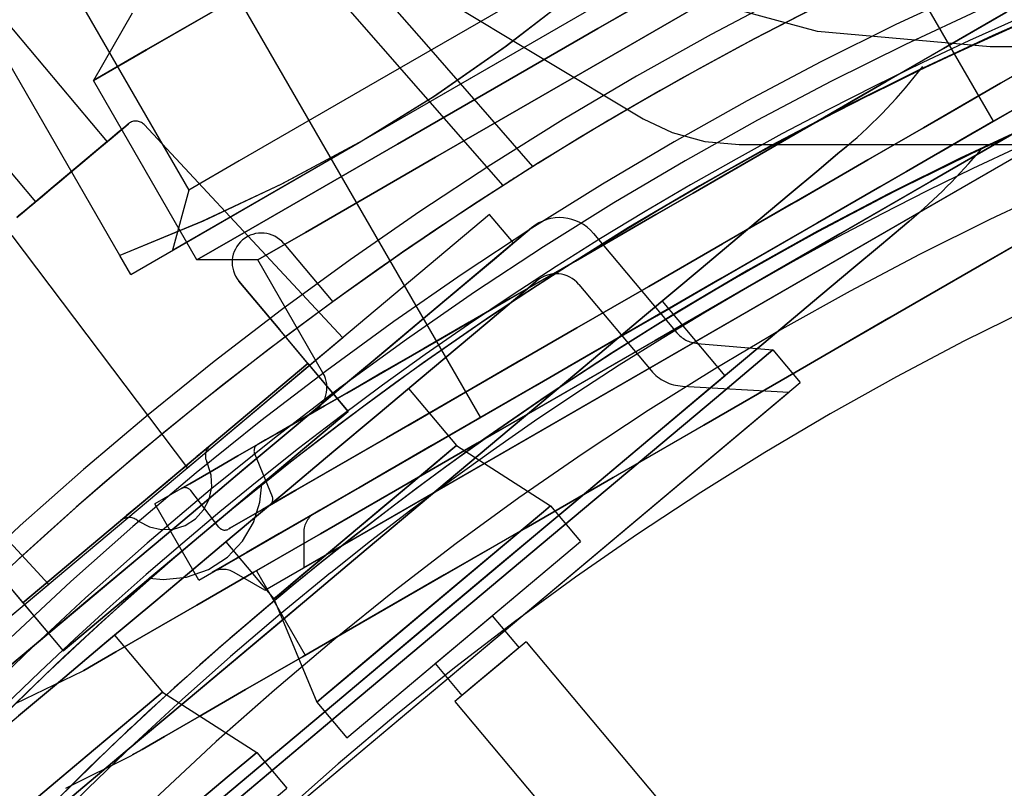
# Model space of a CAD drawing. Extents: x -156717 to 425753, y -51191 to 363295.
# Tile 236 of 256: x 135370 to 135403, y 109832 to 109858. Entities that reach past the tile are written whole.
import ezdxf

# ---------------------------------------------------------------- set-up
doc = ezdxf.new("R2010")
doc.units = 0
doc.header["$LTSCALE"] = 50
doc.linetypes.add('HIDDEN', pattern=[9.525, 6.35, -3.175])
doc.layers.add('DEFAULT_2', color=8, linetype='HIDDEN')

msp = doc.modelspace()

# ---------------------------------------------------------------- linework, layer by layer
at = {"layer": 'DEFAULT_2', "color": 8, "linetype": 'HIDDEN'}
for p, q in [((135402.99411, 109854.92399), (135393.2677, 109871.77064)), ((135374.98816, 109850.52401), (135403.31132, 109866.8764)), ((135373.83007, 109865.35253), (135391.04847, 109855.00667)), ((135386.26637, 109852.73371), (135375.46401, 109865.07813)), ((135381.35437, 109854.19955), (135396.9451, 109863.20086)), ((135373.18589, 109850.34516), (135365.93096, 109862.91105)), ((135411.10696, 109863.07255), (135392.74576, 109852.47171)), ((135369.78644, 109862.53409), (135375.53728, 109852.57335)), ((135369.78644, 109862.53409), (135375.53728, 109852.57335)), ((135366.21385, 109862.00928), (135372.75066, 109854.21901)), ((135366.21385, 109862.00928), (135372.75066, 109854.21901)), ((135396.34273, 109862.04014), (135389.50175, 109858.0905)), ((135389.50175, 109858.0905), (135396.34273, 109862.04014)), ((135385.49785, 109844.82252), (135375.77143, 109861.66917)), ((135383.65103, 109857.53644), (135380.02028, 109861.69607)), ((135396.08343, 109860.69275), (135390.02037, 109857.19224)), ((135390.02037, 109857.19224), (135396.08343, 109860.69275)), ((135394.24598, 109849.87325), (135412.60718, 109860.4741)), ((135379.09878, 109860.246), (135374.09219, 109857.35545)), ((135374.09234, 109857.35553), (135379.10424, 109860.24916)), ((135363.77157, 109859.95997), (135370.30839, 109852.16969)), ((135363.77157, 109859.95997), (135370.30839, 109852.16969)), ((135388.39963, 109859.99943), (135381.96845, 109856.28639)), ((135388.39963, 109859.99943), (135381.96845, 109856.28639)), ((135396.99596, 109857.97983), (135391.44104, 109859.49235)), ((135386.34042, 109857.47053), (135388.77662, 109859.34647)), ((135386.37991, 109857.49951), (135388.77662, 109859.34647)), ((135411.35191, 109858.93056), (135377.84916, 109839.58774)), ((135373.61163, 109858.60906), (135372.28569, 109856.31247)), ((135401.29147, 109857.40557), (135403.41744, 109858.63301)), ((135403.41744, 109858.63301), (135401.29147, 109857.40557)), ((135401.29221, 109857.406), (135403.04681, 109858.41902)), ((135403.04681, 109858.41902), (135401.29221, 109857.406)), ((135401.93269, 109857.77578), (135403.25673, 109858.54022)), ((135403.25673, 109858.54022), (135401.93269, 109857.77578)), ((135378.13551, 109838.92919), (135411.77906, 109858.35329)), ((135382.66078, 109854.14086), (135389.50175, 109858.0905)), ((135389.50175, 109858.0905), (135382.66078, 109854.14086)), ((135402.88385, 109857.46086), (135396.99596, 109857.97983)), ((135400.38243, 109856.88074), (135401.93269, 109857.77578)), ((135401.93269, 109857.77578), (135400.38243, 109856.88074)), ((135379.46294, 109839.69557), (135410.45163, 109857.58691)), ((135387.28145, 109853.37648), (135383.65103, 109857.53644)), ((135383.89062, 109855.76463), (135386.34042, 109857.47053)), ((135383.93227, 109855.79206), (135386.37991, 109857.49951)), ((135398.98336, 109856.07299), (135401.29147, 109857.40557)), ((135401.29147, 109857.40557), (135398.98336, 109856.07299)), ((135399.33729, 109856.27733), (135401.29221, 109857.406)), ((135401.29221, 109857.406), (135399.33729, 109856.27733)), ((135498.65359, 109857.46086), (135402.88385, 109857.46086)), ((135372.28569, 109856.31247), (135374.09234, 109857.35553)), ((135374.09219, 109857.35545), (135372.28569, 109856.31247)), ((135383.9573, 109853.69172), (135390.02037, 109857.19224)), ((135390.02037, 109857.19224), (135383.9573, 109853.69172)), ((135403.2396, 109856.22059), (135405.20893, 109857.35758)), ((135405.20893, 109857.35758), (135403.2396, 109856.22059)), ((135398.64413, 109855.87713), (135400.38243, 109856.88074)), ((135400.38243, 109856.88074), (135398.64413, 109855.87713)), ((135402.64207, 109855.87561), (135404.46847, 109856.93008)), ((135404.46847, 109856.93008), (135402.64207, 109855.87561)), ((135375.8198, 109850.19121), (135372.28569, 109856.31247)), ((135372.28569, 109856.31247), (135372.28569, 109856.31247)), ((135381.96845, 109856.28639), (135377.26051, 109853.56826)), ((135381.96845, 109856.28639), (135377.26051, 109853.56826)), ((135396.5423, 109854.66364), (135398.98336, 109856.07299)), ((135398.98336, 109856.07299), (135396.5423, 109854.66364)), ((135397.22787, 109855.05945), (135399.33729, 109856.27733)), ((135399.33729, 109856.27733), (135397.22787, 109855.05945)), ((135401.0582, 109854.96116), (135403.2396, 109856.22059)), ((135403.2396, 109856.22059), (135401.0582, 109854.96116)), ((135379.5119, 109836.70779), (135413.01465, 109856.05061)), ((135381.35437, 109854.19955), (135383.93227, 109855.79206)), ((135381.35437, 109854.19955), (135383.89062, 109855.76463)), ((135396.7606, 109854.78967), (135398.64413, 109855.87713)), ((135398.64413, 109855.87713), (135396.7606, 109854.78967)), ((135400.60715, 109854.70075), (135402.64207, 109855.87561)), ((135402.64207, 109855.87561), (135400.60715, 109854.70075)), ((135402.43662, 109854.60212), (135404.6689, 109855.89093)), ((135404.6689, 109855.89093), (135402.43662, 109854.60212)), ((135404.62364, 109855.8648), (135402.97744, 109854.91436)), ((135402.97744, 109854.91436), (135404.62364, 109855.8648)), ((135395.01339, 109853.78092), (135397.22787, 109855.05945)), ((135397.22787, 109855.05945), (135395.01339, 109853.78092)), ((135373.39, 109854.75547), (135373.1873, 109854.58538)), ((135373.1873, 109854.58538), (135373.39, 109854.75547)), ((135373.33399, 109854.70848), (135373.46554, 109854.81886)), ((135373.46554, 109854.81886), (135373.33399, 109854.70848)), ((135373.48458, 109854.83484), (135373.39, 109854.75547)), ((135373.39, 109854.75547), (135373.48458, 109854.83484)), ((135373.49094, 109854.84017), (135373.46554, 109854.81886)), ((135373.46554, 109854.81886), (135373.47768, 109854.82905)), ((135373.47768, 109854.82905), (135373.48458, 109854.83484)), ((135373.48458, 109854.83484), (135373.49094, 109854.84017)), ((135373.49094, 109854.84017), (135373.49094, 109854.84017)), ((135373.49094, 109854.84017), (135373.49094, 109854.84017)), ((135374.01457, 109854.80815), (135380.79432, 109847.53775)), ((135374.01457, 109854.80815), (135380.79432, 109847.53775)), ((135391.04847, 109855.00667), (135392.03095, 109854.53909)), ((135394.24598, 109849.87325), (135402.99294, 109854.92332)), ((135394.7782, 109853.64514), (135396.7606, 109854.78967)), ((135396.7606, 109854.78967), (135394.7782, 109853.64514)), ((135398.71345, 109853.60742), (135401.0582, 109854.96116)), ((135401.0582, 109854.96116), (135398.71345, 109853.60742)), ((135402.97744, 109854.91436), (135401.12657, 109853.84577)), ((135401.12657, 109853.84577), (135402.97744, 109854.91436)), ((135372.77001, 109854.23524), (135373.09757, 109854.51009)), ((135373.09757, 109854.51009), (135372.77001, 109854.23524)), ((135373.1873, 109854.58538), (135372.88825, 109854.33445)), ((135372.88825, 109854.33445), (135373.1873, 109854.58538)), ((135373.09757, 109854.51009), (135373.33399, 109854.70848)), ((135373.33399, 109854.70848), (135373.09757, 109854.51009)), ((135392.03095, 109854.53909), (135393.14197, 109854.23668)), ((135394.02033, 109853.20758), (135396.5423, 109854.66364)), ((135396.5423, 109854.66364), (135394.02033, 109853.20758)), ((135398.41142, 109853.43304), (135400.60715, 109854.70075)), ((135400.60715, 109854.70075), (135398.41142, 109853.43304)), ((135400.02978, 109853.21253), (135402.43662, 109854.60212)), ((135402.43662, 109854.60212), (135400.02978, 109853.21253)), ((135400.84607, 109852.86501), (135403.81659, 109854.58004)), ((135403.81659, 109854.58004), (135400.84607, 109852.86501)), ((135372.75021, 109854.21862), (135370.91896, 109852.68202)), ((135372.75003, 109854.21848), (135372.14009, 109853.70668)), ((135372.37037, 109853.8999), (135372.77001, 109854.23524)), ((135372.77001, 109854.23524), (135372.37037, 109853.8999)), ((135372.88825, 109854.33445), (135372.51023, 109854.01726)), ((135372.51023, 109854.01726), (135372.88825, 109854.33445)), ((135373.55901, 109849.69889), (135381.35437, 109854.19955)), ((135377.65283, 109851.24952), (135382.66078, 109854.14086)), ((135382.66078, 109854.14086), (135377.65283, 109851.24952)), ((135381.35437, 109854.19955), (135378.68627, 109852.76328)), ((135381.35437, 109854.19955), (135378.73085, 109852.78564)), ((135393.14197, 109854.23668), (135394.31863, 109854.12916)), ((135394.31863, 109854.12916), (135507.21881, 109854.12916)), ((135397.68759, 109853.81625), (135397.96893, 109854.05231)), ((135397.96893, 109854.05231), (135397.68759, 109853.81625)), ((135397.96893, 109854.05231), (135397.98068, 109854.06217)), ((135397.98068, 109854.06217), (135397.96893, 109854.05231)), ((135371.92186, 109853.52356), (135372.37037, 109853.8999)), ((135372.37037, 109853.8999), (135371.92186, 109853.52356)), ((135372.51023, 109854.01726), (135372.07523, 109853.65225)), ((135372.07523, 109853.65225), (135372.51023, 109854.01726)), ((135392.74576, 109852.47171), (135395.01339, 109853.78092)), ((135395.01339, 109853.78092), (135392.74576, 109852.47171)), ((135397.03647, 109853.26989), (135397.68759, 109853.81625)), ((135397.68759, 109853.81625), (135397.03647, 109853.26989)), ((135401.12657, 109853.84577), (135399.11443, 109852.68406)), ((135399.11443, 109852.68406), (135401.12657, 109853.84577)), ((135402.58869, 109853.97842), (135400.44339, 109852.93727)), ((135372.14009, 109853.70668), (135370.30878, 109852.17002)), ((135371.45055, 109853.12808), (135371.92186, 109853.52356)), ((135371.92186, 109853.52356), (135371.45055, 109853.12808)), ((135372.07523, 109853.65225), (135371.6085, 109853.26062)), ((135371.6085, 109853.26062), (135372.07523, 109853.65225)), ((135377.26051, 109853.56826), (135375.53728, 109852.57335)), ((135377.26051, 109853.56826), (135375.53728, 109852.57335)), ((135379.51883, 109851.12917), (135383.9573, 109853.69172)), ((135383.9573, 109853.69172), (135379.51883, 109851.12917)), ((135392.74576, 109852.47171), (135394.7782, 109853.64514)), ((135394.7782, 109853.64514), (135392.74576, 109852.47171)), ((135398.41142, 109853.43304), (135396.10633, 109852.10219)), ((135396.25773, 109852.18961), (135398.71345, 109853.60742)), ((135398.71345, 109853.60742), (135396.25773, 109852.18961)), ((135397.75695, 109853.05518), (135398.41142, 109853.43304)), ((135370.98382, 109852.73645), (135371.45055, 109853.12808)), ((135371.45055, 109853.12808), (135370.98382, 109852.73645)), ((135371.6085, 109853.26062), (135371.13719, 109852.86514)), ((135371.13719, 109852.86514), (135371.6085, 109853.26062)), ((135392.74576, 109852.47171), (135394.02033, 109853.20758)), ((135394.02033, 109853.20758), (135392.74576, 109852.47171)), ((135396.02823, 109852.42388), (135397.03647, 109853.26989)), ((135397.03647, 109853.26989), (135396.02823, 109852.42388)), ((135397.49967, 109851.75177), (135400.02978, 109853.21253)), ((135400.02978, 109853.21253), (135397.49967, 109851.75177)), ((135370.54882, 109852.37144), (135370.98382, 109852.73645)), ((135370.98382, 109852.73645), (135370.54882, 109852.37144)), ((135371.13719, 109852.86514), (135370.68868, 109852.4888)), ((135370.68868, 109852.4888), (135371.13719, 109852.86514)), ((135378.68627, 109852.76328), (135375.98376, 109851.49729)), ((135378.73085, 109852.78564), (135376.0286, 109851.517)), ((135397.75399, 109851.0798), (135400.84607, 109852.86501)), ((135400.84607, 109852.86501), (135397.75399, 109851.0798)), ((135370.1708, 109852.05425), (135370.54882, 109852.37144)), ((135370.54882, 109852.37144), (135370.1708, 109852.05425)), ((135370.68868, 109852.4888), (135370.28904, 109852.15346)), ((135370.28904, 109852.15346), (135370.68868, 109852.4888)), ((135370.91896, 109852.68202), (135370.30897, 109852.17018)), ((135392.74576, 109852.47171), (135374.38456, 109841.87087)), ((135375.53728, 109852.57335), (135374.98816, 109850.52401)), ((135375.53728, 109852.57335), (135374.98816, 109850.52401)), ((135392.74576, 109852.47171), (135390.47813, 109851.16249)), ((135390.47813, 109851.16249), (135392.74576, 109852.47171)), ((135392.74576, 109852.47171), (135390.71332, 109851.29828)), ((135390.71332, 109851.29828), (135392.74576, 109852.47171)), ((135392.74576, 109852.47171), (135391.47119, 109851.73584)), ((135391.47119, 109851.73584), (135392.74576, 109852.47171)), ((135394.6825, 109851.29468), (135396.02823, 109852.42388)), ((135396.02823, 109852.42388), (135394.6825, 109851.29468)), ((135399.11443, 109852.68406), (135396.98818, 109851.45646)), ((135396.98818, 109851.45646), (135399.11443, 109852.68406)), ((135369.87175, 109851.80332), (135370.1708, 109852.05425)), ((135370.1708, 109852.05425), (135369.87175, 109851.80332)), ((135370.28904, 109852.15346), (135369.96148, 109851.87861)), ((135369.96148, 109851.87861), (135370.28904, 109852.15346)), ((135393.74591, 109850.73941), (135396.25773, 109852.18961)), ((135396.25773, 109852.18961), (135393.74591, 109850.73941)), ((135396.10633, 109852.10219), (135393.74591, 109850.73941)), ((135369.66905, 109851.63323), (135369.87175, 109851.80332)), ((135369.87175, 109851.80332), (135369.66905, 109851.63323)), ((135369.96148, 109851.87861), (135369.72506, 109851.68022)), ((135369.72506, 109851.68022), (135369.96148, 109851.87861)), ((135385.8053, 109851.74247), (135374.80053, 109842.50836)), ((135386.62182, 109850.7695), (135385.80536, 109851.74252)), ((135391.47119, 109851.73584), (135388.94922, 109850.27978)), ((135388.94922, 109850.27978), (135391.47119, 109851.73584)), ((135394.9002, 109850.25097), (135397.49967, 109851.75177)), ((135397.49967, 109851.75177), (135394.9002, 109850.25097)), ((135402.50881, 109849.98506), (135405.47933, 109851.70009)), ((135405.47933, 109851.70009), (135402.50881, 109849.98506)), ((135376.0286, 109851.517), (135373.18589, 109850.34516)), ((135375.98376, 109851.49729), (135373.18589, 109850.34516)), ((135396.98818, 109851.45646), (135394.79765, 109850.19176)), ((135394.79765, 109850.19176), (135396.98818, 109851.45646)), ((135399.82517, 109851.26878), (135400.10651, 109851.50484)), ((135400.10651, 109851.50484), (135399.82517, 109851.26878)), ((135400.10651, 109851.50484), (135400.11826, 109851.5147)), ((135400.11826, 109851.5147), (135400.10651, 109851.50484)), ((135369.50872, 109851.02729), (135375.49137, 109843.08805)), ((135369.50872, 109851.02729), (135375.49137, 109843.08805)), ((135375.8198, 109850.19121), (135377.65283, 109851.24952)), ((135377.65283, 109851.24952), (135375.8198, 109850.19121)), ((135377.89424, 109850.19121), (135379.51883, 109851.12917)), ((135379.51883, 109851.12917), (135377.89424, 109850.19121)), ((135386.66518, 109850.80588), (135387.09074, 109851.16297)), ((135387.09091, 109851.16311), (135386.66552, 109850.80617)), ((135387.09074, 109851.16297), (135387.23375, 109851.28297)), ((135387.23375, 109851.28297), (135387.09091, 109851.16311)), ((135390.47813, 109851.16249), (135388.26366, 109849.88396)), ((135388.26366, 109849.88396), (135390.47813, 109851.16249)), ((135390.71332, 109851.29828), (135388.73093, 109850.15374)), ((135388.73093, 109850.15374), (135390.71332, 109851.29828)), ((135389.34731, 109851.09806), (135392.19473, 109847.70463)), ((135389.34731, 109851.09806), (135392.19473, 109847.70463)), ((135393.02548, 109849.90427), (135394.6825, 109851.29468)), ((135394.6825, 109851.29468), (135393.02548, 109849.90427)), ((135394.60053, 109849.25915), (135397.75399, 109851.0798)), ((135397.75399, 109851.0798), (135394.60053, 109849.25915)), ((135399.17405, 109850.72242), (135399.82517, 109851.26878)), ((135399.82517, 109851.26878), (135399.17405, 109850.72242)), ((135386.62176, 109850.76945), (135375.61699, 109841.53535)), ((135378.78604, 109850.75081), (135380.45213, 109848.76525)), ((135378.78604, 109850.75081), (135380.45213, 109848.76525)), ((135385.96756, 109850.22051), (135386.66518, 109850.80588)), ((135386.66552, 109850.80617), (135385.96806, 109850.22093)), ((135393.74591, 109850.73941), (135391.23408, 109849.2892)), ((135391.23408, 109849.2892), (135393.74591, 109850.73941)), ((135391.38549, 109849.37662), (135393.74591, 109850.73941)), ((135398.16581, 109849.87641), (135399.17405, 109850.72242)), ((135399.17405, 109850.72242), (135398.16581, 109849.87641)), ((135373.55901, 109849.69889), (135373.18589, 109850.34516)), ((135377.89424, 109850.19121), (135375.8198, 109850.19121)), ((135380.11957, 109846.33684), (135377.89424, 109850.19121)), ((135385.01506, 109849.42127), (135385.96756, 109850.22051)), ((135385.96806, 109850.22093), (135385.0157, 109849.4218)), ((135388.94922, 109850.27978), (135386.50817, 109848.87043)), ((135386.50817, 109848.87043), (135388.94922, 109850.27978)), ((135388.73093, 109850.15374), (135386.84739, 109849.06628)), ((135386.84739, 109849.06628), (135388.73093, 109850.15374)), ((135393.59176, 109849.49554), (135394.9002, 109850.25097)), ((135394.9002, 109850.25097), (135393.59176, 109849.49554)), ((135394.79765, 109850.19176), (135393.69431, 109849.55474)), ((135393.69431, 109849.55474), (135394.79765, 109850.19176)), ((135375.88478, 109839.27241), (135394.24598, 109849.87325)), ((135385.49902, 109844.82319), (135394.24598, 109849.87325)), ((135388.26366, 109849.88396), (135386.15424, 109848.66609)), ((135386.15424, 109848.66609), (135388.26366, 109849.88396)), ((135391.0894, 109848.27971), (135393.02548, 109849.90427)), ((135393.02548, 109849.90427), (135391.0894, 109848.27971)), ((135396.82008, 109848.74721), (135398.16581, 109849.87641)), ((135398.16581, 109849.87641), (135396.82008, 109848.74721)), ((135399.41673, 109848.19985), (135402.50881, 109849.98506)), ((135402.50881, 109849.98506), (135399.41673, 109848.19985)), ((135378.64234, 109847.81015), (135377.25372, 109849.46505)), ((135377.25372, 109849.46505), (135378.64234, 109847.81015)), ((135383.83113, 109848.42783), (135385.01506, 109849.42127)), ((135385.0157, 109849.4218), (135383.8319, 109848.42848)), ((135387.38451, 109849.45108), (135387.10472, 109849.2163)), ((135387.10486, 109849.21642), (135387.38456, 109849.45112)), ((135387.41966, 109849.48057), (135387.38451, 109849.45108)), ((135387.38456, 109849.45112), (135387.41966, 109849.48057)), ((135388.85124, 109849.35532), (135391.31481, 109846.41935)), ((135388.85124, 109849.35532), (135391.31481, 109846.41935)), ((135389.0804, 109848.04577), (135391.38549, 109849.37662)), ((135390.9923, 109847.99474), (135393.59176, 109849.49554)), ((135393.59176, 109849.49554), (135390.9923, 109847.99474)), ((135393.69431, 109849.55474), (135391.50378, 109848.29004)), ((135391.50378, 109848.29004), (135393.69431, 109849.55474)), ((135386.84739, 109849.06628), (135385.10909, 109848.06268)), ((135385.10909, 109848.06268), (135386.84739, 109849.06628)), ((135387.10472, 109849.2163), (135386.55237, 109848.75282)), ((135386.55258, 109848.75301), (135387.10486, 109849.21642)), ((135391.23408, 109849.2892), (135388.77837, 109847.8714)), ((135388.77837, 109847.8714), (135391.23408, 109849.2892)), ((135394.60053, 109849.25915), (135391.44708, 109847.4385)), ((135391.44708, 109847.4385), (135394.60053, 109849.25915)), ((135391.69437, 109848.78733), (135365.68337, 109826.96151)), ((135386.50817, 109848.87043), (135384.20006, 109847.53784)), ((135384.20006, 109847.53784), (135386.50817, 109848.87043)), ((135386.55237, 109848.75282), (135385.74178, 109848.07266)), ((135385.74205, 109848.07289), (135386.55258, 109848.75301)), ((135391.69437, 109848.78733), (135393.83195, 109846.23986)), ((135391.69437, 109848.78733), (135393.83195, 109846.23986)), ((135395.16306, 109847.3568), (135396.82008, 109848.74721)), ((135396.82008, 109848.74721), (135395.16306, 109847.3568)), ((135382.44492, 109847.26467), (135383.83113, 109848.42783)), ((135383.8319, 109848.42848), (135382.44581, 109847.26541)), ((135386.15424, 109848.66609), (135384.19931, 109847.53741)), ((135384.19931, 109847.53741), (135386.15424, 109848.66609)), ((135389.73486, 109848.42363), (135389.0804, 109848.04577)), ((135385.10909, 109848.06268), (135383.55884, 109847.16763)), ((135383.55884, 109847.16763), (135385.10909, 109848.06268)), ((135385.74178, 109848.07266), (135384.69393, 109847.19341)), ((135384.69425, 109847.19368), (135385.74205, 109848.07289)), ((135389.0804, 109848.04577), (135386.88466, 109846.77806)), ((135386.88466, 109846.77806), (135389.0804, 109848.04577)), ((135388.91197, 109846.45262), (135391.0894, 109848.27971)), ((135391.0894, 109848.27971), (135388.91197, 109846.45262)), ((135391.50378, 109848.29004), (135389.37753, 109847.06245)), ((135389.37753, 109847.06245), (135391.50378, 109848.29004)), ((135396.26328, 109846.3792), (135399.41673, 109848.19985)), ((135399.41673, 109848.19985), (135396.26328, 109846.3792)), ((135379.60667, 109846.66092), (135378.64234, 109847.81015)), ((135380.98243, 109845.02134), (135378.64234, 109847.81015)), ((135388.77837, 109847.8714), (135386.43362, 109846.51765)), ((135386.43362, 109846.51765), (135388.77837, 109847.8714)), ((135388.46218, 109846.53398), (135390.9923, 109847.99474)), ((135390.9923, 109847.99474), (135388.46218, 109846.53398)), ((135380.7936, 109847.53715), (135376.81711, 109844.20048)), ((135380.79342, 109847.537), (135379.46858, 109846.42533)), ((135384.20006, 109847.53784), (135382.07408, 109846.31041)), ((135382.07408, 109846.31041), (135384.20006, 109847.53784)), ((135384.19931, 109847.53741), (135382.44471, 109846.5244)), ((135382.44471, 109846.5244), (135384.19931, 109847.53741)), ((135391.44708, 109847.4385), (135388.355, 109845.65329)), ((135388.355, 109845.65329), (135391.44708, 109847.4385)), ((135392.88458, 109847.34552), (135395.47161, 109847.11918)), ((135392.88458, 109847.34552), (135395.47161, 109847.11918)), ((135393.22698, 109845.73224), (135395.16306, 109847.3568)), ((135395.16306, 109847.3568), (135393.22698, 109845.73224)), ((135380.89058, 109845.96042), (135382.44492, 109847.26467)), ((135382.44581, 109847.26541), (135380.89155, 109845.96123)), ((135383.55884, 109847.16763), (135382.23479, 109846.4032)), ((135382.23479, 109846.4032), (135383.55884, 109847.16763)), ((135384.69393, 109847.19341), (135383.43597, 109846.13786)), ((135383.43632, 109846.13815), (135384.69425, 109847.19368)), ((135389.37753, 109847.06245), (135387.36539, 109845.90074)), ((135387.36539, 109845.90074), (135389.37753, 109847.06245)), ((135393.54228, 109845.50029), (135395.47161, 109847.11918)), ((135395.47161, 109847.11918), (135393.54228, 109845.50029)), ((135395.47161, 109847.11918), (135396.40237, 109846.00994)), ((135395.47161, 109847.11918), (135396.40237, 109846.00994)), ((135379.60667, 109846.66092), (135369.87648, 109838.49632)), ((135369.87648, 109838.49632), (135379.60667, 109846.66092)), ((135379.60667, 109846.66092), (135369.87648, 109838.49632)), ((135379.60667, 109846.66092), (135380.98243, 109845.02134)), ((135386.88466, 109846.77806), (135384.84975, 109845.6032)), ((135384.84975, 109845.6032), (135386.88466, 109846.77806)), ((135363.98761, 109846.39454), (135370.76737, 109839.12414)), ((135363.98761, 109846.39454), (135370.76737, 109839.12414)), ((135379.46858, 109846.42533), (135375.49227, 109843.08881)), ((135382.44471, 109846.5244), (135380.93156, 109845.65078)), ((135380.93156, 109845.65078), (135382.44471, 109846.5244)), ((135382.23479, 109846.4032), (135381.16956, 109845.78819)), ((135381.16956, 109845.78819), (135382.23479, 109846.4032)), ((135386.43362, 109846.51765), (135384.25222, 109845.25822)), ((135384.25222, 109845.25822), (135386.43362, 109846.51765)), ((135386.05534, 109845.14438), (135388.46218, 109846.53398)), ((135388.46218, 109846.53398), (135386.05534, 109845.14438)), ((135386.53555, 109844.45857), (135388.91197, 109846.45262)), ((135388.91197, 109846.45262), (135386.53555, 109844.45857)), ((135396.26328, 109846.3792), (135393.10982, 109844.55855)), ((135393.10982, 109844.55855), (135396.26328, 109846.3792)), ((135367.60103, 109821.84275), (135396.40237, 109846.00994)), ((135367.82095, 109824.41404), (135393.83195, 109846.23986)), ((135382.07408, 109846.31041), (135380.17555, 109845.2143)), ((135380.17555, 109845.2143), (135382.07408, 109846.31041)), ((135383.43597, 109846.13786), (135382.00048, 109844.93334)), ((135382.00085, 109844.93365), (135383.43632, 109846.13815)), ((135367.99024, 109822.16933), (135396.01316, 109845.68336)), ((135378.3668, 109841.88431), (135383.03724, 109845.80328)), ((135379.20637, 109844.5472), (135380.89058, 109845.96042)), ((135380.89155, 109845.96123), (135379.20741, 109844.54807)), ((135380.93156, 109845.65078), (135379.69533, 109844.93704)), ((135379.69533, 109844.93704), (135380.93156, 109845.65078)), ((135381.16956, 109845.78819), (135380.38937, 109845.33774)), ((135380.38937, 109845.33774), (135381.16956, 109845.78819)), ((135381.48046, 109844.49698), (135383.03723, 109845.80327)), ((135383.03728, 109845.80332), (135384.6702, 109843.85728)), ((135383.03728, 109845.80332), (135384.6702, 109843.85728)), ((135388.355, 109845.65329), (135385.38448, 109843.93826)), ((135385.38448, 109843.93826), (135388.355, 109845.65329)), ((135387.36539, 109845.90074), (135385.51452, 109844.83214)), ((135385.51452, 109844.83214), (135387.36539, 109845.90074)), ((135391.04955, 109843.90515), (135393.22698, 109845.73224)), ((135393.22698, 109845.73224), (135391.04955, 109843.90515)), ((135392.38058, 109845.88578), (135396.01316, 109845.68336)), ((135392.38058, 109845.88578), (135396.01316, 109845.68336)), ((135380.38937, 109845.33774), (135379.91344, 109845.06297)), ((135379.91344, 109845.06297), (135380.38937, 109845.33774)), ((135384.84975, 109845.6032), (135383.02335, 109844.54873)), ((135383.02335, 109844.54873), (135384.84975, 109845.6032)), ((135388.27127, 109841.07738), (135393.54228, 109845.50029)), ((135393.54228, 109845.50029), (135388.27127, 109841.07738)), ((135380.98243, 109845.02134), (135371.25225, 109836.85675)), ((135380.98243, 109845.02134), (135371.25225, 109836.85675)), ((135371.25225, 109836.85675), (135380.98243, 109845.02134)), ((135380.17555, 109845.2143), (135378.54494, 109844.27286)), ((135378.54494, 109844.27286), (135380.17555, 109845.2143)), ((135379.75349, 109844.97062), (135379.91344, 109845.06297)), ((135379.76302, 109844.97612), (135379.75349, 109844.97062)), ((135379.91344, 109845.06297), (135379.76302, 109844.97612)), ((135384.25222, 109845.25822), (135382.28289, 109844.12123)), ((135382.28289, 109844.12123), (135384.25222, 109845.25822)), ((135383.82307, 109843.85558), (135386.05534, 109845.14438)), ((135386.05534, 109845.14438), (135383.82307, 109843.85558)), ((135379.69533, 109844.93704), (135378.76498, 109844.3999)), ((135378.76498, 109844.3999), (135379.69533, 109844.93704)), ((135382.00048, 109844.93334), (135380.42464, 109843.61105)), ((135380.425, 109843.61136), (135382.00085, 109844.93365)), ((135385.51452, 109844.83214), (135383.86832, 109843.88171)), ((135383.86832, 109843.88171), (135385.51452, 109844.83214)), ((135376.81003, 109840.57803), (135381.48046, 109844.49698)), ((135377.43378, 109843.05981), (135379.20637, 109844.5472)), ((135379.20741, 109844.54807), (135377.43485, 109843.06072)), ((135378.76498, 109844.3999), (135378.16233, 109844.05196)), ((135378.16233, 109844.05196), (135378.76498, 109844.3999)), ((135383.02335, 109844.54873), (135381.44828, 109843.63937)), ((135381.44828, 109843.63937), (135383.02335, 109844.54873)), ((135384.00641, 109842.33637), (135386.53555, 109844.45857)), ((135386.53555, 109844.45857), (135384.00641, 109842.33637)), ((135393.10982, 109844.55855), (135390.01774, 109842.77334)), ((135390.01774, 109842.77334), (135393.10982, 109844.55855)), ((135376.81711, 109844.20048), (135375.49209, 109843.08866)), ((135378.54494, 109844.27286), (135377.21699, 109843.50617)), ((135377.21699, 109843.50617), (135378.54494, 109844.27286)), ((135377.90151, 109843.90137), (135378.16233, 109844.05196)), ((135378.16233, 109844.05196), (135377.93214, 109843.91906)), ((135382.28289, 109844.12123), (135380.56962, 109843.13207)), ((135380.56962, 109843.13207), (135382.28289, 109844.12123)), ((135375.81999, 109843.48352), (135376.06236, 109843.68689)), ((135376.06236, 109843.68689), (135375.81999, 109843.48352)), ((135375.81999, 109843.48352), (135376.06236, 109843.68689)), ((135376.06236, 109843.68689), (135375.81999, 109843.48352)), ((135376.06236, 109843.68689), (135376.21472, 109843.81474)), ((135376.21472, 109843.81474), (135376.06236, 109843.68689)), ((135376.06236, 109843.68689), (135376.21472, 109843.81474)), ((135376.21472, 109843.81474), (135376.06236, 109843.68689)), ((135376.26669, 109843.85834), (135376.21472, 109843.81474)), ((135376.26669, 109843.85834), (135376.21472, 109843.81474)), ((135376.21472, 109843.81474), (135376.26368, 109843.85582)), ((135376.21472, 109843.81474), (135376.26368, 109843.85582)), ((135376.26368, 109843.85582), (135376.26669, 109843.85834)), ((135376.26368, 109843.85582), (135376.26669, 109843.85834)), ((135377.93214, 109843.91906), (135377.90151, 109843.90137)), ((135381.44828, 109843.63937), (135380.16146, 109842.89642)), ((135380.16146, 109842.89642), (135381.44828, 109843.63937)), ((135381.81294, 109842.69503), (135383.82307, 109843.85558)), ((135383.82307, 109843.85558), (135381.81294, 109842.69503)), ((135383.86832, 109843.88171), (135382.46535, 109843.07171)), ((135382.46535, 109843.07171), (135383.86832, 109843.88171)), ((135385.38448, 109843.93826), (135382.59334, 109842.3268)), ((135382.59334, 109842.3268), (135385.38448, 109843.93826)), ((135383.11337, 109842.55095), (135384.48243, 109843.69972)), ((135384.48243, 109843.69972), (135383.11337, 109842.55095)), ((135383.94175, 109843.24603), (135384.48243, 109843.69972)), ((135384.48243, 109843.69972), (135383.94175, 109843.24603)), ((135384.48243, 109843.69972), (135384.6702, 109843.85728)), ((135384.48243, 109843.69972), (135384.6702, 109843.85728)), ((135384.6702, 109843.85728), (135384.48243, 109843.69972)), ((135384.6702, 109843.85728), (135384.48243, 109843.69972)), ((135384.6702, 109843.85728), (135387.88418, 109841.80547)), ((135384.6702, 109843.85728), (135387.88418, 109841.80547)), ((135388.67313, 109841.9111), (135391.04955, 109843.90515)), ((135391.04955, 109843.90515), (135388.67313, 109841.9111)), ((135375.50413, 109843.21848), (135375.81999, 109843.48352)), ((135375.81999, 109843.48352), (135375.50413, 109843.21848)), ((135375.50413, 109843.21848), (135375.81999, 109843.48352)), ((135375.81999, 109843.48352), (135375.50413, 109843.21848)), ((135376.18386, 109843.25042), (135376.15591, 109843.30742)), ((135376.18386, 109843.25042), (135376.15591, 109843.30742)), ((135377.21699, 109843.50617), (135376.22001, 109842.93056)), ((135376.22001, 109842.93056), (135377.21699, 109843.50617)), ((135377.78462, 109843.58286), (135378.38888, 109842.12405)), ((135380.42464, 109843.61105), (135378.74926, 109842.20524)), ((135378.74961, 109842.20553), (135380.425, 109843.61136)), ((135375.1363, 109842.90984), (135375.50413, 109843.21848)), ((135375.50413, 109843.21848), (135375.1363, 109842.90984)), ((135375.1363, 109842.90984), (135375.50413, 109843.21848)), ((135375.50413, 109843.21848), (135375.1363, 109842.90984)), ((135375.61644, 109841.53489), (135377.43378, 109843.05981)), ((135377.43485, 109843.06072), (135375.61753, 109841.5358)), ((135376.30856, 109842.8544), (135376.18386, 109843.25042)), ((135376.30856, 109842.8544), (135376.18386, 109843.25042)), ((135380.56962, 109843.13207), (135379.15069, 109842.31285)), ((135379.15069, 109842.31285), (135380.56962, 109843.13207)), ((135382.46535, 109843.07171), (135381.33852, 109842.42113)), ((135381.33852, 109842.42113), (135382.46535, 109843.07171)), ((135382.09723, 109841.6983), (135383.94175, 109843.24603)), ((135383.94175, 109843.24603), (135382.09723, 109841.6983)), ((135374.74158, 109842.57862), (135375.1363, 109842.90984)), ((135375.1363, 109842.90984), (135374.74158, 109842.57862)), ((135374.74158, 109842.57862), (135375.1363, 109842.90984)), ((135375.1363, 109842.90984), (135374.74158, 109842.57862)), ((135376.22001, 109842.93056), (135375.57525, 109842.55831)), ((135375.57525, 109842.55831), (135376.22001, 109842.93056)), ((135376.32662, 109842.44035), (135376.30856, 109842.8544)), ((135376.32662, 109842.44035), (135376.30856, 109842.8544)), ((135380.16146, 109842.89642), (135379.19305, 109842.33731)), ((135379.19305, 109842.33731), (135380.16146, 109842.89642)), ((135380.0678, 109841.68748), (135381.81294, 109842.69503)), ((135381.81294, 109842.69503), (135380.0678, 109841.68748)), ((135390.01774, 109842.77334), (135387.04722, 109841.05831)), ((135387.04722, 109841.05831), (135390.01774, 109842.77334)), ((135374.80053, 109842.50836), (135363.79575, 109833.27426)), ((135374.74158, 109842.57862), (135374.34685, 109842.2474)), ((135374.34685, 109842.2474), (135374.74158, 109842.57862)), ((135374.74158, 109842.57862), (135374.34685, 109842.2474)), ((135374.34685, 109842.2474), (135374.74158, 109842.57862)), ((135375.29645, 109842.39734), (135375.2848, 109842.39062)), ((135375.2848, 109842.39062), (135375.29645, 109842.39734)), ((135375.57525, 109842.55831), (135375.29645, 109842.39734)), ((135375.29645, 109842.39734), (135375.57525, 109842.55831)), ((135376.56942, 109841.07359), (135375.60819, 109842.32629)), ((135377.91276, 109842.44558), (135376.11734, 109840.93905)), ((135377.91276, 109842.44558), (135376.11734, 109840.93905)), ((135376.23696, 109842.0352), (135376.32662, 109842.44035)), ((135376.23696, 109842.0352), (135376.32662, 109842.44035)), ((135378.03269, 109842.54622), (135377.91276, 109842.44558)), ((135378.03269, 109842.54622), (135377.91276, 109842.44558)), ((135377.96699, 109841.92331), (135378.03273, 109842.54625)), ((135377.96699, 109841.92331), (135378.03273, 109842.54625)), ((135379.15069, 109842.31285), (135378.0578, 109841.68187)), ((135378.0578, 109841.68187), (135379.15069, 109842.31285)), ((135379.19305, 109842.33731), (135378.56574, 109841.97513)), ((135378.56574, 109841.97513), (135379.19305, 109842.33731)), ((135382.59334, 109842.3268), (135380.03591, 109840.85026)), ((135380.03591, 109840.85026), (135382.59334, 109842.3268)), ((135381.33852, 109842.42113), (135380.51422, 109841.94522)), ((135380.51422, 109841.94522), (135381.33852, 109842.42113)), ((135383.11337, 109842.55095), (135381.01586, 109840.79093)), ((135381.01586, 109840.79093), (135383.11337, 109842.55095)), ((135381.37377, 109840.12732), (135384.00641, 109842.33637)), ((135384.00641, 109842.33637), (135381.37377, 109840.12732)), ((135374.34685, 109842.2474), (135373.97902, 109841.93876)), ((135373.97902, 109841.93876), (135374.34685, 109842.2474)), ((135374.34685, 109842.2474), (135373.97902, 109841.93876)), ((135373.97902, 109841.93876), (135374.34685, 109842.2474)), ((135376.04537, 109841.66669), (135376.23696, 109842.0352)), ((135376.04537, 109841.66669), (135376.23696, 109842.0352)), ((135378.74926, 109842.20524), (135377.01773, 109840.75231)), ((135377.01805, 109840.75258), (135378.74961, 109842.20553)), ((135378.56574, 109841.97513), (135378.29424, 109841.81838)), ((135378.29424, 109841.81838), (135378.56574, 109841.97513)), ((135373.66316, 109841.67372), (135373.42079, 109841.47035)), ((135373.42079, 109841.47035), (135373.66316, 109841.67372)), ((135373.66316, 109841.67372), (135373.42079, 109841.47035)), ((135373.42079, 109841.47035), (135373.66316, 109841.67372)), ((135373.97902, 109841.93876), (135373.66316, 109841.67372)), ((135373.66316, 109841.67372), (135373.97902, 109841.93876)), ((135373.97902, 109841.93876), (135373.66316, 109841.67372)), ((135373.66316, 109841.67372), (135373.97902, 109841.93876)), ((135375.88357, 109839.27171), (135374.38335, 109841.87016)), ((135375.76429, 109841.35979), (135376.04537, 109841.66669)), ((135375.76429, 109841.35979), (135376.04537, 109841.66669)), ((135376.81001, 109840.57802), (135378.3668, 109841.88431)), ((135378.0578, 109841.68187), (135377.31535, 109841.25322)), ((135377.31535, 109841.25322), (135378.0578, 109841.68187)), ((135377.7466, 109841.23601), (135377.96699, 109841.92331)), ((135377.7466, 109841.23601), (135377.96699, 109841.92331)), ((135378.29424, 109841.81838), (135378.28289, 109841.81183)), ((135378.28289, 109841.81183), (135378.29424, 109841.81838)), ((135378.28289, 109841.81183), (135378.28289, 109841.81183)), ((135378.62485, 109840.85439), (135380.0678, 109841.68748)), ((135380.0678, 109841.68748), (135378.62485, 109840.85439)), ((135380.01179, 109841.65514), (135379.84299, 109841.55768)), ((135379.84299, 109841.55768), (135380.01179, 109841.65514)), ((135379.99972, 109839.93828), (135382.09723, 109841.6983)), ((135382.09723, 109841.6983), (135379.99972, 109839.93828)), ((135380.51422, 109841.94522), (135380.01179, 109841.65514)), ((135380.01179, 109841.65514), (135380.51422, 109841.94522)), ((135386.14399, 109839.7889), (135388.67313, 109841.9111)), ((135388.67313, 109841.9111), (135386.14399, 109839.7889)), ((135387.64359, 109841.60359), (135387.88418, 109841.80547)), ((135387.64359, 109841.60359), (135387.88418, 109841.80547)), ((135387.88418, 109841.80547), (135387.64359, 109841.60359)), ((135387.88418, 109841.80547), (135387.64359, 109841.60359)), ((135387.88418, 109841.80547), (135388.90883, 109840.58433)), ((135387.88418, 109841.80547), (135388.90883, 109840.58433)), ((135375.61699, 109841.53535), (135364.61221, 109832.30124)), ((135373.21646, 109841.2989), (135373.26843, 109841.3425)), ((135373.21646, 109841.2989), (135373.26843, 109841.3425)), ((135373.21947, 109841.30142), (135373.21646, 109841.2989)), ((135373.21947, 109841.30142), (135373.21646, 109841.2989)), ((135373.26843, 109841.3425), (135373.21947, 109841.30142)), ((135373.26843, 109841.3425), (135373.21947, 109841.30142)), ((135373.42079, 109841.47035), (135373.26843, 109841.3425)), ((135373.26843, 109841.3425), (135373.42079, 109841.47035)), ((135373.42079, 109841.47035), (135373.26843, 109841.3425)), ((135373.26843, 109841.3425), (135373.42079, 109841.47035)), ((135373.77825, 109841.31232), (135373.8283, 109841.27577)), ((135373.77825, 109841.31232), (135373.8283, 109841.27577)), ((135373.79912, 109840.00998), (135375.61644, 109841.53489)), ((135375.61753, 109841.5358), (135373.8002, 109840.01088)), ((135375.41461, 109841.13692), (135375.76429, 109841.35979)), ((135375.41461, 109841.13692), (135375.76429, 109841.35979)), ((135379.84299, 109841.55768), (135379.84299, 109841.55768)), ((135379.84299, 109841.55768), (135379.84299, 109841.55768)), ((135385.88949, 109840.13173), (135387.64359, 109841.60359)), ((135387.64359, 109841.60359), (135385.88949, 109840.13173)), ((135386.95084, 109841.02231), (135387.64359, 109841.60359)), ((135387.64359, 109841.60359), (135386.95084, 109841.02231)), ((135373.8283, 109841.27577), (135374.19669, 109841.08377)), ((135373.8283, 109841.27577), (135374.19669, 109841.08377)), ((135374.19669, 109841.08377), (135374.6025, 109840.99364)), ((135374.19669, 109841.08377), (135374.6025, 109840.99364)), ((135374.6025, 109840.99364), (135375.01831, 109841.0118)), ((135374.6025, 109840.99364), (135375.01831, 109841.0118)), ((135375.01831, 109841.0118), (135375.41461, 109841.13692)), ((135375.01831, 109841.0118), (135375.41461, 109841.13692)), ((135376.93993, 109841.03647), (135376.90405, 109841.01575)), ((135376.90405, 109841.01575), (135376.93993, 109841.03647)), ((135377.31535, 109841.25322), (135376.93993, 109841.03647)), ((135376.93993, 109841.03647), (135377.31535, 109841.25322)), ((135377.37247, 109840.60096), (135377.7466, 109841.23601)), ((135377.37247, 109840.60096), (135377.7466, 109841.23601)), ((135381.07093, 109835.03558), (135388.27127, 109841.07738)), ((135388.27127, 109841.07738), (135381.07093, 109835.03558)), ((135387.04722, 109841.05831), (135384.25608, 109839.44684)), ((135384.25608, 109839.44684), (135387.04722, 109841.05831)), ((135384.58755, 109839.03927), (135386.95084, 109841.02231)), ((135386.95084, 109841.02231), (135384.58755, 109839.03927)), ((135376.11734, 109840.93905), (135374.32192, 109839.43251)), ((135376.11734, 109840.93905), (135374.32192, 109839.43251)), ((135376.11734, 109840.93905), (135376.11734, 109840.93905)), ((135376.11734, 109840.93905), (135376.11734, 109840.93905)), ((135376.11734, 109840.93905), (135376.11734, 109840.93905)), ((135377.01773, 109840.75231), (135376.14489, 109840.01992)), ((135376.1452, 109840.02017), (135377.01805, 109840.75258)), ((135377.51483, 109840.21352), (135378.62485, 109840.85439)), ((135378.62485, 109840.85439), (135377.51483, 109840.21352)), ((135380.03591, 109840.85026), (135377.76197, 109839.5374)), ((135377.76197, 109839.5374), (135380.03591, 109840.85026)), ((135381.01586, 109840.79093), (135379.17134, 109839.24319)), ((135379.17134, 109839.24319), (135381.01586, 109840.79093)), ((135379.46294, 109840.89941), (135379.46294, 109839.69557)), ((135379.46294, 109840.89941), (135379.46294, 109839.69557)), ((135376.80997, 109840.57798), (135378.44289, 109838.63194)), ((135376.80997, 109840.57798), (135378.44289, 109838.63194)), ((135376.85719, 109840.05733), (135377.37247, 109840.60096)), ((135376.85719, 109840.05733), (135377.37247, 109840.60096)), ((135382.92477, 109835.56311), (135388.90878, 109840.58429)), ((135386.91414, 109838.91059), (135388.90876, 109840.58427)), ((135372.02656, 109838.52262), (135373.79912, 109840.00998)), ((135373.8002, 109840.01088), (135372.0276, 109838.52349)), ((135376.14489, 109840.01992), (135374.41336, 109838.56699)), ((135374.41363, 109838.56721), (135376.1452, 109840.02017)), ((135376.21085, 109839.63346), (135376.85719, 109840.05733)), ((135376.21085, 109839.63346), (135376.85719, 109840.05733)), ((135376.76141, 109839.77853), (135377.51483, 109840.21352)), ((135377.51483, 109840.21352), (135376.76141, 109839.77853)), ((135379.99972, 109839.93828), (135378.63066, 109838.78951)), ((135378.63066, 109838.78951), (135379.99972, 109839.93828)), ((135378.68887, 109837.87442), (135381.37377, 109840.12732)), ((135381.37377, 109840.12732), (135378.68887, 109837.87442)), ((135385.88949, 109840.13173), (135383.20205, 109837.8767)), ((135383.20205, 109837.8767), (135385.88949, 109840.13173)), ((135368.91216, 109839.64556), (135369.87648, 109838.49632)), ((135368.91216, 109839.64556), (135371.25225, 109836.85675)), ((135375.46272, 109839.36728), (135376.21085, 109839.63346)), ((135375.46272, 109839.36728), (135376.21085, 109839.63346)), ((135376.38064, 109839.55869), (135376.76141, 109839.77853)), ((135376.76141, 109839.77853), (135376.38064, 109839.55869)), ((135383.51135, 109837.57985), (135386.14399, 109839.7889)), ((135386.14399, 109839.7889), (135383.51135, 109837.57985)), ((135374.20195, 109839.33184), (135374.67079, 109839.28807)), ((135374.20195, 109839.33184), (135374.67079, 109839.28807)), ((135374.32192, 109839.43251), (135374.20199, 109839.33188)), ((135374.32192, 109839.43251), (135374.20199, 109839.33188)), ((135374.67079, 109839.28807), (135375.46272, 109839.36728)), ((135374.67079, 109839.28807), (135375.46272, 109839.36728)), ((135377.76197, 109839.5374), (135375.81576, 109838.41376)), ((135375.81576, 109838.41376), (135377.76197, 109839.5374)), ((135376.33285, 109839.5311), (135376.38064, 109839.55869)), ((135376.38064, 109839.55869), (135376.33285, 109839.5311)), ((135378.13551, 109838.92919), (135377.09296, 109839.5311)), ((135378.13551, 109838.92919), (135377.09296, 109839.5311)), ((135377.84916, 109839.58774), (135379.5119, 109836.70779)), ((135377.84916, 109839.58774), (135379.5119, 109836.70779)), ((135384.25608, 109839.44684), (135381.69865, 109837.97031)), ((135381.69865, 109837.97031), (135384.25608, 109839.44684)), ((135370.76737, 109839.12414), (135365.46442, 109834.67444)), ((135379.17134, 109839.24319), (135378.63066, 109838.78951)), ((135378.63066, 109838.78951), (135379.17134, 109839.24319)), ((135381.90011, 109836.78425), (135384.58755, 109839.03927)), ((135384.58755, 109839.03927), (135381.90011, 109836.78425)), ((135378.63066, 109838.78951), (135378.44289, 109838.63194)), ((135378.63066, 109838.78951), (135378.44289, 109838.63194)), ((135378.44289, 109838.63194), (135378.63066, 109838.78951)), ((135378.44289, 109838.63194), (135378.63066, 109838.78951)), ((135378.44289, 109838.63194), (135379.90543, 109835.11051)), ((135378.44289, 109838.63194), (135379.90543, 109835.11051)), ((135380.93016, 109833.88943), (135386.91414, 109838.91059)), ((135369.87648, 109838.49632), (135371.25225, 109836.85675)), ((135370.34242, 109837.10946), (135372.02656, 109838.52262)), ((135372.0276, 109838.52349), (135370.34339, 109837.11028)), ((135374.41336, 109838.56699), (135372.73798, 109837.16117)), ((135372.7382, 109837.16136), (135374.41363, 109838.56721)), ((135375.81576, 109838.41376), (135374.23518, 109837.50121)), ((135374.23518, 109837.50121), (135375.81576, 109838.41376)), ((135378.25492, 109838.39158), (135378.25492, 109838.39158)), ((135378.25492, 109838.39158), (135378.25492, 109838.39158)), ((135378.25492, 109838.39158), (135378.25492, 109838.39158)), ((135381.69865, 109837.97031), (135379.42471, 109836.65745)), ((135379.42471, 109836.65745), (135381.69865, 109837.97031)), ((135384.43295, 109836.82862), (135385.89197, 109838.05289)), ((135385.40597, 109837.64508), (135385.89201, 109838.05292)), ((135385.89248, 109838.05331), (135386.80691, 109836.96353)), ((135385.89248, 109838.05331), (135386.80691, 109836.96353)), ((135378.68887, 109837.87442), (135376.00397, 109835.62152)), ((135376.00397, 109835.62152), (135378.68887, 109837.87442)), ((135383.20205, 109837.8767), (135380.83876, 109835.89367)), ((135380.83876, 109835.89367), (135383.20205, 109837.8767)), ((135383.94698, 109836.42084), (135385.40597, 109837.64508)), ((135366.78301, 109832.16437), (135373.01033, 109837.38971)), ((135373.01033, 109837.38971), (135374.64325, 109835.44367)), ((135373.01033, 109837.38971), (135374.64325, 109835.44367)), ((135374.23518, 109837.50121), (135373.05099, 109836.81752)), ((135373.05099, 109836.81752), (135374.23518, 109837.50121)), ((135380.82645, 109835.32695), (135383.51135, 109837.57985)), ((135383.51135, 109837.57985), (135380.82645, 109835.32695)), ((135368.78817, 109835.80529), (135370.34242, 109837.10946)), ((135370.34339, 109837.11028), (135368.78905, 109835.80603)), ((135372.73798, 109837.16117), (135371.16213, 109835.83888)), ((135371.16232, 109835.83904), (135372.7382, 109837.16136)), ((135387.04951, 109837.1671), (135385.22576, 109835.63678)), ((135386.80645, 109836.96314), (135385.34738, 109835.73884)), ((135386.8066, 109836.96327), (135386.3204, 109836.5553)), ((135387.04951, 109837.1671), (135386.44203, 109836.65736)), ((135387.05016, 109837.16764), (135394.89332, 109827.82054)), ((135387.05016, 109837.16764), (135394.89332, 109827.82054)), ((135369.63048, 109835.06555), (135371.28215, 109836.64691)), ((135373.05099, 109836.81752), (135372.28624, 109836.37599)), ((135372.28624, 109836.37599), (135373.05099, 109836.81752)), ((135379.42471, 109836.65745), (135377.4785, 109835.53381)), ((135377.4785, 109835.53381), (135379.42471, 109836.65745)), ((135381.90011, 109836.78425), (135380.14601, 109835.31238)), ((135380.14601, 109835.31238), (135381.90011, 109836.78425)), ((135383.94682, 109836.42071), (135384.43295, 109836.82862)), ((135386.44203, 109836.65736), (135384.61801, 109835.12682)), ((135372.28624, 109836.37599), (135371.95581, 109836.18521)), ((135371.95581, 109836.18521), (135372.28624, 109836.37599)), ((135383.94644, 109836.42039), (135384.86087, 109835.33061)), ((135383.94644, 109836.42039), (135384.86087, 109835.33061)), ((135386.3204, 109836.5553), (135384.86138, 109835.33103)), ((135369.62653, 109835.06451), (135371.94201, 109836.17725)), ((135371.95581, 109836.18521), (135371.94201, 109836.17725)), ((135371.94201, 109836.17725), (135371.95581, 109836.18521)), ((135371.16213, 109835.83888), (135369.72664, 109834.63437)), ((135369.72678, 109834.63448), (135371.16232, 109835.83904)), ((135376.00397, 109835.62152), (135373.37132, 109833.41247)), ((135373.37132, 109833.41247), (135376.00397, 109835.62152)), ((135380.83876, 109835.89367), (135380.14601, 109835.31238)), ((135380.14601, 109835.31238), (135380.83876, 109835.89367)), ((135385.22576, 109835.63678), (135384.6182, 109835.12698)), ((135385.34738, 109835.73884), (135384.86133, 109835.331)), ((135373.91479, 109834.83242), (135374.64325, 109835.44367)), ((135374.64325, 109835.44367), (135373.91479, 109834.83242)), ((135374.64325, 109835.44367), (135377.85722, 109833.39186)), ((135374.64325, 109835.44367), (135377.85722, 109833.39186)), ((135377.4785, 109835.53381), (135375.89793, 109834.62126)), ((135375.89793, 109834.62126), (135377.4785, 109835.53381)), ((135380.82645, 109835.32695), (135378.14155, 109833.07405)), ((135378.14155, 109833.07405), (135380.82645, 109835.32695)), ((135380.14601, 109835.31238), (135379.90543, 109835.11051)), ((135380.14601, 109835.31238), (135379.90543, 109835.11051)), ((135379.90543, 109835.11051), (135380.14601, 109835.31238)), ((135379.90543, 109835.11051), (135380.14601, 109835.31238)), ((135380.93014, 109833.88941), (135382.92477, 109835.56311)), ((135373.8706, 109828.99379), (135381.07093, 109835.03558)), ((135381.07093, 109835.03558), (135373.8706, 109828.99379)), ((135379.90543, 109835.11051), (135380.93008, 109833.88937)), ((135379.90543, 109835.11051), (135380.93008, 109833.88937)), ((135384.61762, 109835.1265), (135392.46077, 109825.77939)), ((135384.61762, 109835.1265), (135392.46077, 109825.77939)), ((135372.07027, 109833.28469), (135373.91479, 109834.83242)), ((135373.91479, 109834.83242), (135372.07027, 109833.28469)), ((135375.89793, 109834.62126), (135374.71373, 109833.93757)), ((135374.71373, 109833.93757), (135375.89793, 109834.62126)), ((135374.71373, 109833.93757), (135373.94898, 109833.49603)), ((135373.94898, 109833.49603), (135374.71373, 109833.93757)), ((135373.37132, 109833.41247), (135370.84218, 109831.29027)), ((135370.84218, 109831.29027), (135373.37132, 109833.41247)), ((135370.98891, 109832.37731), (135372.07027, 109833.28469)), ((135372.07027, 109833.28469), (135370.98891, 109832.37731)), ((135371.34828, 109832.17491), (135373.60475, 109833.29729)), ((135373.61855, 109833.30526), (135373.94898, 109833.49603)), ((135373.65757, 109833.32779), (135373.61855, 109833.30526)), ((135373.94898, 109833.49603), (135373.65757, 109833.32779)), ((135377.85722, 109833.39186), (135376.92389, 109832.6087)), ((135376.92389, 109832.6087), (135377.85722, 109833.39186)), ((135377.85722, 109833.39186), (135378.88188, 109832.17072)), ((135377.85722, 109833.39186), (135378.88188, 109832.17072)), ((135378.14155, 109833.07405), (135375.5089, 109830.865)), ((135375.5089, 109830.865), (135378.14155, 109833.07405)), ((135376.92389, 109832.6087), (135374.5606, 109830.62566)), ((135374.5606, 109830.62566), (135376.92389, 109832.6087)), ((135369.14439, 109830.82958), (135370.98891, 109832.37731)), ((135370.98891, 109832.37731), (135369.14439, 109830.82958)), ((135370.90313, 109825.47575), (135378.88188, 109832.17072))]:
    msp.add_line(p, q, dxfattribs=at)
for centre, radius, start, end in [((135450.76872, 109751.973), 120.44256, 0, 180), ((135450.76872, 109751.973), 120.44256, 0, 180), ((135450.76872, 109751.973), 117.86718, 0, 180), ((135450.76872, 109751.973), 117.11707, 0, 180), ((135450.76872, 109751.973), 117.11707, 0, 180), ((135450.76872, 109751.973), 116.13693, 0, 180), ((135450.76872, 109751.973), 116.33446, 100.5794498, 128.7990116), ((135450.82015, 109751.9117), 119.71745, 108.4452611, 151.5174307), ((135450.76872, 109751.973), 112.81144, 0, 180), ((135450.82015, 109751.91171), 119.71745, 109.7479217, 125.9999246), ((135450.82015, 109751.91171), 119.71745, 109.7479217, 121.9152323), ((135450.76872, 109751.973), 110.49111, 0, 180), ((135450.76872, 109751.973), 110.49111, 0, 180), ((135450.76872, 109751.973), 112.33387, 100.5794467, 128.7990156), ((135450.76872, 109751.973), 116.13693, 111.3643039, 120), ((135450.76872, 109751.973), 107.16562, 0, 180), ((135450.76872, 109751.973), 107.16562, 0, 180), ((135450.76872, 109751.973), 112.81144, 111.7319122, 120), ((135387.0517, 109867.08683), 17.00248, 310, 322.746985), ((135450.76872, 109751.973), 116.13693, 115.6512553, 116.3841657), ((135450.76872, 109751.973), 116.13693, 116.3841657, 120.7301684), ((135373.73588, 109854.54827), 0.38106, 43.000019, 130), ((135373.73588, 109854.54827), 0.38106, 43.000019, 130), ((135387.0517, 109867.08683), 20.32796, 310, 319.846105), ((135450.82015, 109751.9117), 119.71745, 122.0553888, 122.630408), ((135450.82015, 109751.91171), 119.71745, 121.9152323, 122.2776742), ((135450.82015, 109751.91171), 119.71745, 122.2776742, 125.9999246), ((135450.82015, 109751.9117), 119.71745, 122.630408, 132.6191732), ((135450.76872, 109751.973), 112.81144, 116.4938188, 121.0531048), ((135450.76872, 109751.973), 116.13693, 120, 128.6356961), ((135450.76872, 109751.973), 116.13693, 120.7301684, 130), ((135388.19807, 109850.13374), 1.50022, 40, 130), ((135388.19807, 109850.13374), 1.50022, 40, 130), ((135378.01988, 109850.10793), 1.00015, 40, 220), ((135378.01988, 109850.10793), 1.00015, 40, 220), ((135388.07283, 109848.70215), 1.01615, 40, 129.999999), ((135450.76872, 109751.973), 112.81144, 120, 128.268088), ((135450.76872, 109751.973), 112.81144, 121.0531048, 130), ((135392.97315, 109848.3578), 1.01615, 220, 265.000001), ((135379.25341, 109845.83677), 1.00015, 300.000029, 30), ((135392.46405, 109847.38367), 1.50022, 220, 266.810573), ((135392.46405, 109847.38367), 1.50022, 220, 266.810573), ((135376.55599, 109843.51357), 0.45007, 130, 207.261721), ((135376.55599, 109843.51357), 0.45007, 130, 207.261721), ((135378.01562, 109843.67854), 0.25004, 120, 202.5), ((135450.76872, 109751.973), 116.33446, 128.7990116, 180), ((135450.76872, 109751.973), 116.13693, 128.6356961, 133.1901023), ((135375.40982, 109842.17408), 0.25004, 37.5, 119.999999), ((135378.15787, 109842.02837), 0.25004, 300, 22.499999), ((135450.76872, 109751.973), 89.8881, 0, 180), ((135373.50576, 109840.95413), 0.45007, 52.738279, 130), ((135373.50576, 109840.95413), 0.45007, 52.738279, 130), ((135380.22305, 109840.89941), 0.76011, 120, 179.999985), ((135380.22305, 109840.89941), 0.76011, 120, 179.999985), ((135376.76779, 109841.2258), 0.25004, 217.5, 300), ((135450.76872, 109751.973), 116.13693, 130.0000006, 139.2698316), ((135450.76872, 109751.973), 112.81144, 128.268088, 133.0640827), ((135376.71291, 109838.87283), 0.76011, 60, 120), ((135450.76872, 109751.973), 112.33474, 128.7987166, 270.0017657), ((135450.76872, 109751.973), 112.81144, 130.0000006, 138.9468944), ((135450.76872, 109751.973), 112.81144, 133.0640827, 134.6551186)]:
    msp.add_arc(centre, radius, start, end, dxfattribs=at)

doc.saveas('drawing.dxf')
